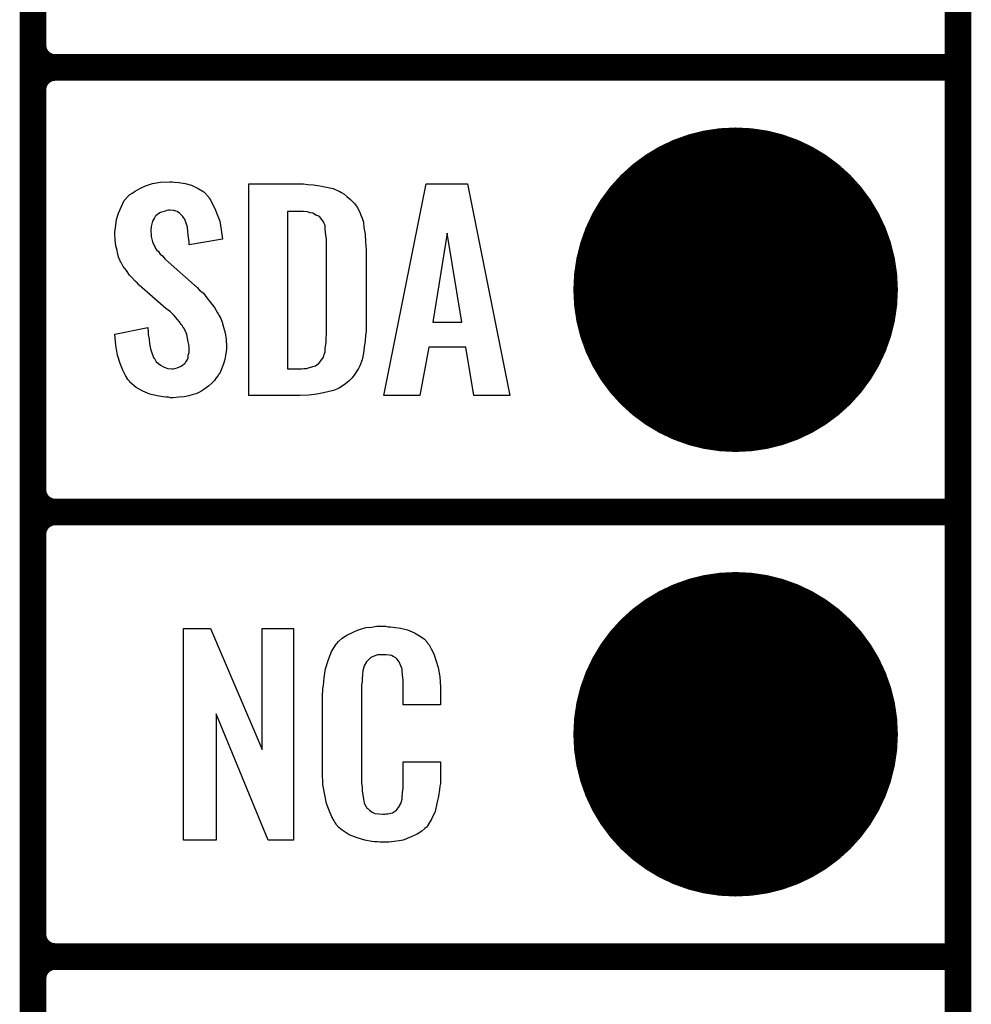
# Model space of a CAD drawing. Extents: x -0.07 to 0.95, y -0.15 to 2.1.
# Tile 4 of 25: x 0.74 to 0.95, y 0.04 to 0.26. Entities that reach past the tile are written whole.
import ezdxf

# ---------------------------------------------------------------- set-up
doc = ezdxf.new("R2010")
doc.units = 0
doc.layers.get('0').update_dxf_attribs({"linetype": 'CONTINUOUS'})
for name, color, linetype in [('gko', 6, 'CONTINUOUS'), ('gto', 2, 'CONTINUOUS'), ('gts', 1, 'CONTINUOUS')]:
    doc.layers.add(name, color=color, linetype=linetype)

# ---------------------------------------------------------------- blocks, each defined once
blk = doc.blocks.new('D32')
at = {"const_width": 0.003}
blk.add_lwpolyline([(-0.0015, 0, 1), (0.0015, 0, 1)], format="xyb", close=True, dxfattribs=at)
blk = doc.blocks.new('D36')
at = {"const_width": 0.0365}
blk.add_lwpolyline([(-0.01825, 0, 1), (0.01825, 0, 1)], format="xyb", close=True, dxfattribs=at)

msp = doc.modelspace()

# ---------------------------------------------------------------- linework, layer by layer
at = {"layer": 'gko', "color": 6, "const_width": 0.006}
msp.add_lwpolyline([(0.95, -0.05), (0.95, 2.01)], dxfattribs=at)
at = {"layer": 'gto', "color": 2, "const_width": 0.006}
for points in [[(0.742, -0.022), (0.742, 0.722)], [(0.742, 0.255), (0.742, 0.345)], [(0.742, 0.255), (0.742, 0.255)], [(0.742, 0.255), (0.742, 0.255)], [(0.747, 0.25), (0.747, 0.25)], [(0.747, 0.25), (0.747, 0.25)], [(0.747, 0.25), (0.747, 0.25)], [(0.747, 0.25), (0.747, 0.25)], [(0.747, 0.25), (0.95, 0.25)], [(0.747, 0.25), (0.95, 0.25)], [(0.742, 0.155), (0.742, 0.245)], [(0.742, 0.155), (0.742, 0.155)], [(0.742, 0.155), (0.742, 0.155)], [(0.747, 0.15), (0.747, 0.15)], [(0.747, 0.15), (0.747, 0.15)], [(0.747, 0.15), (0.747, 0.15)], [(0.747, 0.15), (0.747, 0.15)], [(0.747, 0.15), (0.95, 0.15)], [(0.747, 0.15), (0.95, 0.15)], [(0.742, 0.055), (0.742, 0.145)], [(0.742, 0.055), (0.742, 0.055)], [(0.742, 0.055), (0.742, 0.055)], [(0.747, 0.05), (0.747, 0.05)], [(0.747, 0.05), (0.747, 0.05)], [(0.747, 0.05), (0.747, 0.05)], [(0.747, 0.05), (0.747, 0.05)], [(0.747, 0.05), (0.95, 0.05)], [(0.747, 0.05), (0.95, 0.05)]]:
    msp.add_lwpolyline(points, dxfattribs=at)
for points in [[(0.742, 0.255, 0.414214), (0.747, 0.25)], [(0.747, 0.25, 0.414214), (0.742, 0.245)], [(0.747, 0.25, 0.414214), (0.742, 0.245)], [(0.742, 0.155, 0.414214), (0.747, 0.15)], [(0.747, 0.15, 0.414214), (0.742, 0.145)], [(0.747, 0.15, 0.414214), (0.742, 0.145)], [(0.742, 0.055, 0.414214), (0.747, 0.05)], [(0.747, 0.05, 0.414214), (0.742, 0.045)], [(0.747, 0.05, 0.414214), (0.742, 0.045)]]:
    msp.add_lwpolyline(points, format="xyb", dxfattribs=at)
at = {"layer": 'gto', "color": 2}
for points in [[(0.7738, 0.2242), (0.7748, 0.2241), (0.7762, 0.2239), (0.7776, 0.2235), (0.7791, 0.2228), (0.7804, 0.222), (0.7815, 0.2208), (0.7816, 0.2206), (0.7819, 0.2202), (0.7823, 0.2194), (0.7829, 0.2183), (0.7834, 0.2169), (0.784, 0.2154), (0.7843, 0.2135), (0.7846, 0.2114), (0.7771, 0.2101), (0.7771, 0.2103), (0.7771, 0.2107), (0.777, 0.2114), (0.7769, 0.2122), (0.7767, 0.2141), (0.7764, 0.215), (0.7761, 0.2158), (0.7761, 0.2159), (0.7759, 0.2161), (0.7757, 0.2165), (0.7754, 0.2168), (0.7749, 0.2172), (0.7744, 0.2176), (0.7736, 0.2178), (0.7728, 0.2179), (0.7725, 0.2179), (0.7721, 0.2178), (0.7717, 0.2177), (0.7707, 0.2174), (0.7701, 0.217), (0.7696, 0.2166), (0.7696, 0.2166), (0.7695, 0.2165), (0.7693, 0.2162), (0.7691, 0.2158), (0.7689, 0.2154), (0.7687, 0.2148), (0.7686, 0.2142), (0.7685, 0.2134), (0.7685, 0.2133), (0.7685, 0.213), (0.7686, 0.2126), (0.7686, 0.212), (0.7689, 0.2108), (0.7695, 0.2095), (0.7695, 0.2094), (0.7696, 0.2092), (0.7698, 0.209), (0.7702, 0.2086), (0.7706, 0.208), (0.7711, 0.2076), (0.7717, 0.2069), (0.7724, 0.2063), (0.7783, 0.201), (0.7785, 0.2009), (0.7789, 0.2005), (0.7794, 0.1999), (0.7803, 0.1992), (0.7811, 0.1982), (0.7819, 0.1971), (0.7828, 0.196), (0.7835, 0.1948), (0.7836, 0.1946), (0.7838, 0.1943), (0.7842, 0.1935), (0.7845, 0.1927), (0.7848, 0.1916), (0.7852, 0.1903), (0.7854, 0.1888), (0.7855, 0.1872), (0.7855, 0.187), (0.7855, 0.1867), (0.7854, 0.186), (0.7853, 0.1852), (0.7851, 0.1843), (0.7848, 0.1833), (0.7844, 0.1821), (0.7839, 0.1811), (0.7838, 0.181), (0.7836, 0.1807), (0.7832, 0.1802), (0.7828, 0.1796), (0.7822, 0.179), (0.7815, 0.1784), (0.7806, 0.1777), (0.7797, 0.1771), (0.7796, 0.177), (0.7793, 0.1769), (0.7787, 0.1766), (0.778, 0.1764), (0.777, 0.1761), (0.776, 0.1759), (0.7748, 0.1758), (0.7735, 0.1757), (0.7729, 0.1757), (0.7725, 0.1758), (0.7719, 0.1758), (0.7713, 0.1759), (0.7699, 0.1761), (0.7683, 0.1765), (0.7667, 0.1772), (0.7652, 0.178), (0.7638, 0.1792), (0.7637, 0.1794), (0.7633, 0.1798), (0.7628, 0.1807), (0.7622, 0.1819), (0.7616, 0.1834), (0.761, 0.1853), (0.7606, 0.1875), (0.7604, 0.19), (0.7678, 0.1915), (0.7678, 0.1914), (0.7678, 0.1913), (0.7679, 0.1907), (0.7679, 0.1899), (0.7681, 0.1889), (0.7682, 0.1878), (0.7684, 0.1867), (0.7688, 0.1856), (0.7692, 0.1846), (0.7693, 0.1845), (0.7695, 0.1842), (0.7697, 0.1838), (0.7702, 0.1834), (0.7707, 0.183), (0.7715, 0.1826), (0.7723, 0.1823), (0.7732, 0.1822), (0.7735, 0.1822), (0.7739, 0.1823), (0.7744, 0.1824), (0.7753, 0.1828), (0.7757, 0.1831), (0.7761, 0.1834), (0.7762, 0.1835), (0.7763, 0.1836), (0.7765, 0.1839), (0.7767, 0.1843), (0.7769, 0.1847), (0.7769, 0.1853), (0.7771, 0.1859), (0.7771, 0.1867), (0.7771, 0.1868), (0.7771, 0.1871), (0.777, 0.1877), (0.7769, 0.1883), (0.7766, 0.1899), (0.7763, 0.1907), (0.7758, 0.1915), (0.7757, 0.1916), (0.7756, 0.1919), (0.7753, 0.1922), (0.7749, 0.1928), (0.7744, 0.1934), (0.7737, 0.1942), (0.7729, 0.195), (0.7719, 0.1958), (0.7659, 0.201), (0.7658, 0.2011), (0.7655, 0.2015), (0.765, 0.2019), (0.7644, 0.2026), (0.7637, 0.2033), (0.763, 0.2043), (0.7623, 0.2052), (0.7618, 0.2061), (0.7617, 0.2062), (0.7616, 0.2066), (0.7613, 0.2071), (0.7611, 0.2079), (0.7609, 0.2088), (0.7606, 0.2099), (0.7605, 0.2112), (0.7604, 0.2126), (0.7604, 0.2127), (0.7604, 0.2129), (0.7604, 0.2131), (0.7605, 0.2135), (0.7606, 0.2145), (0.7608, 0.2158), (0.7612, 0.2172), (0.7618, 0.2186), (0.7625, 0.2201), (0.7636, 0.2213), (0.7638, 0.2214), (0.7643, 0.2217), (0.765, 0.2222), (0.766, 0.2228), (0.7673, 0.2234), (0.7689, 0.2239), (0.7707, 0.2242), (0.7728, 0.2243), (0.7733, 0.2243), (0.7738, 0.2242)], [(0.8038, 0.2237), (0.8051, 0.2236), (0.8065, 0.2234), (0.808, 0.2231), (0.8095, 0.2228), (0.8108, 0.2222), (0.811, 0.2221), (0.8114, 0.2219), (0.8119, 0.2216), (0.8126, 0.221), (0.8134, 0.2203), (0.8142, 0.2195), (0.815, 0.2185), (0.8155, 0.2174), (0.8156, 0.2172), (0.8157, 0.2168), (0.816, 0.2161), (0.8163, 0.2152), (0.8164, 0.214), (0.8167, 0.2125), (0.8168, 0.2108), (0.8169, 0.209), (0.8169, 0.1917), (0.8169, 0.1916), (0.8169, 0.1914), (0.8169, 0.1911), (0.8169, 0.1907), (0.8168, 0.1897), (0.8167, 0.1885), (0.8165, 0.1871), (0.8163, 0.1857), (0.816, 0.1842), (0.8155, 0.1829), (0.8154, 0.1827), (0.8152, 0.1823), (0.8149, 0.1818), (0.8144, 0.181), (0.8138, 0.1802), (0.813, 0.1794), (0.812, 0.1786), (0.8109, 0.1779), (0.8107, 0.1778), (0.8103, 0.1776), (0.8096, 0.1773), (0.8086, 0.1771), (0.8073, 0.1768), (0.8058, 0.1765), (0.804, 0.1763), (0.8021, 0.1762), (0.7905, 0.1762), (0.7905, 0.2238), (0.8028, 0.2238), (0.8038, 0.2237)], [(0.8492, 0.1762), (0.8411, 0.1762), (0.8393, 0.1871), (0.831, 0.1871), (0.829, 0.1762), (0.8209, 0.1762), (0.8304, 0.2238), (0.8397, 0.2238), (0.8492, 0.1762)], [(0.8028, 0.2176), (0.7992, 0.2176), (0.7992, 0.1822), (0.8024, 0.1822), (0.8029, 0.1823), (0.8035, 0.1823), (0.8049, 0.1827), (0.8055, 0.1829), (0.8061, 0.1833), (0.8062, 0.1833), (0.8063, 0.1834), (0.8067, 0.184), (0.8073, 0.1848), (0.8075, 0.1854), (0.8077, 0.186), (0.8077, 0.1861), (0.8077, 0.1864), (0.8077, 0.1868), (0.8078, 0.1873), (0.8079, 0.1881), (0.8079, 0.189), (0.808, 0.1901), (0.808, 0.1913), (0.808, 0.2095), (0.808, 0.2097), (0.808, 0.2101), (0.808, 0.2106), (0.808, 0.2113), (0.8078, 0.2129), (0.8077, 0.2137), (0.8077, 0.2143), (0.8077, 0.2144), (0.8076, 0.2146), (0.8075, 0.2149), (0.8073, 0.2153), (0.8067, 0.2161), (0.8064, 0.2165), (0.8059, 0.2167), (0.8058, 0.2167), (0.8056, 0.2168), (0.8053, 0.217), (0.8049, 0.2172), (0.8043, 0.2173), (0.8037, 0.2175), (0.8028, 0.2176)], [(0.8351, 0.2127), (0.8319, 0.1927), (0.8384, 0.1927), (0.8351, 0.2127)], [(0.8218, 0.1242), (0.8224, 0.1242), (0.823, 0.1241), (0.8246, 0.1239), (0.8262, 0.1235), (0.8278, 0.1228), (0.8293, 0.1219), (0.83, 0.1214), (0.8306, 0.1207), (0.8307, 0.1205), (0.8311, 0.1201), (0.8315, 0.1192), (0.8321, 0.1181), (0.8326, 0.1167), (0.8331, 0.115), (0.8335, 0.1129), (0.8336, 0.1106), (0.8336, 0.1066), (0.8252, 0.1066), (0.8252, 0.1107), (0.8252, 0.1108), (0.8252, 0.1111), (0.8252, 0.1116), (0.8252, 0.1121), (0.8251, 0.1134), (0.825, 0.1141), (0.825, 0.1146), (0.825, 0.1147), (0.8249, 0.1149), (0.8247, 0.1154), (0.8243, 0.1163), (0.8238, 0.117), (0.8236, 0.1172), (0.8234, 0.1173), (0.823, 0.1175), (0.8226, 0.1177), (0.8221, 0.1178), (0.8214, 0.1179), (0.8203, 0.1179), (0.82, 0.1179), (0.8195, 0.1179), (0.8185, 0.1175), (0.818, 0.1173), (0.8176, 0.1169), (0.8174, 0.1167), (0.817, 0.1163), (0.8165, 0.1154), (0.8162, 0.1143), (0.8162, 0.1142), (0.8162, 0.1141), (0.8161, 0.1137), (0.8161, 0.1132), (0.816, 0.1127), (0.816, 0.1119), (0.8159, 0.1111), (0.8159, 0.1102), (0.8159, 0.0895), (0.8159, 0.0894), (0.8159, 0.0889), (0.816, 0.0882), (0.816, 0.0873), (0.8163, 0.0854), (0.8165, 0.0845), (0.8169, 0.0837), (0.817, 0.0836), (0.8171, 0.0834), (0.8174, 0.0832), (0.8177, 0.0829), (0.8183, 0.0825), (0.8189, 0.0822), (0.8198, 0.0821), (0.8207, 0.082), (0.8211, 0.082), (0.8214, 0.0821), (0.8218, 0.0821), (0.8228, 0.0823), (0.8233, 0.0826), (0.8237, 0.0829), (0.8238, 0.0829), (0.8238, 0.0831), (0.8242, 0.0835), (0.8247, 0.0844), (0.825, 0.0854), (0.825, 0.0855), (0.825, 0.0857), (0.825, 0.086), (0.8251, 0.0865), (0.8251, 0.087), (0.8252, 0.0878), (0.8252, 0.0886), (0.8252, 0.0895), (0.8252, 0.0938), (0.8336, 0.0938), (0.8336, 0.09), (0.8336, 0.0899), (0.8336, 0.0897), (0.8336, 0.0894), (0.8336, 0.0889), (0.8335, 0.0883), (0.8334, 0.0876), (0.8332, 0.0861), (0.8328, 0.0844), (0.8324, 0.0826), (0.8316, 0.0809), (0.8307, 0.0794), (0.8306, 0.0792), (0.8301, 0.0788), (0.8294, 0.0782), (0.8284, 0.0775), (0.827, 0.0769), (0.8252, 0.0762), (0.8243, 0.076), (0.8232, 0.0759), (0.822, 0.0757), (0.82, 0.0757), (0.8195, 0.0758), (0.8188, 0.0758), (0.8182, 0.0759), (0.8166, 0.0762), (0.8149, 0.0767), (0.8131, 0.0774), (0.8115, 0.0784), (0.8108, 0.079), (0.8102, 0.0797), (0.8102, 0.0798), (0.8101, 0.0799), (0.8099, 0.0802), (0.8097, 0.0805), (0.8092, 0.0814), (0.8087, 0.0827), (0.808, 0.0844), (0.8076, 0.0864), (0.8072, 0.0887), (0.8071, 0.0914), (0.8071, 0.1083), (0.8071, 0.1084), (0.8071, 0.1087), (0.8071, 0.1091), (0.8072, 0.1096), (0.8072, 0.1103), (0.8073, 0.111), (0.8075, 0.1128), (0.8078, 0.1147), (0.8084, 0.1166), (0.8091, 0.1186), (0.8102, 0.1203), (0.8102, 0.1203), (0.8103, 0.1204), (0.8107, 0.1209), (0.8115, 0.1216), (0.8126, 0.1223), (0.814, 0.123), (0.815, 0.1234), (0.8159, 0.1237), (0.8169, 0.124), (0.8181, 0.1241), (0.8193, 0.1243), (0.8213, 0.1243), (0.8218, 0.1242)], [(0.8006, 0.0762), (0.7949, 0.0762), (0.7832, 0.1046), (0.7832, 0.0762), (0.7758, 0.0762), (0.7758, 0.1238), (0.7819, 0.1238), (0.7935, 0.0966), (0.7935, 0.1238), (0.8006, 0.1238), (0.8006, 0.0762)]]:
    msp.add_lwpolyline(points, dxfattribs=at)

# ---------------------------------------------------------------- block references
at = {"layer": 'gto'}
for p in [(0.742, 0.255), (0.742, 0.255), (0.742, 0.255), (0.742, 0.255), (0.747, 0.25), (0.747, 0.25), (0.747, 0.25), (0.747, 0.25), (0.747, 0.25), (0.747, 0.25), (0.747, 0.25), (0.747, 0.25), (0.747, 0.25), (0.95, 0.25), (0.95, 0.25), (0.742, 0.245), (0.742, 0.245), (0.742, 0.245), (0.742, 0.155), (0.742, 0.155), (0.742, 0.155), (0.742, 0.155), (0.747, 0.15), (0.747, 0.15), (0.747, 0.15), (0.747, 0.15), (0.747, 0.15), (0.747, 0.15), (0.747, 0.15), (0.747, 0.15), (0.747, 0.15), (0.95, 0.15), (0.95, 0.15), (0.742, 0.145), (0.742, 0.145), (0.742, 0.145), (0.742, 0.055), (0.742, 0.055), (0.742, 0.055), (0.742, 0.055), (0.747, 0.05), (0.747, 0.05), (0.747, 0.05), (0.747, 0.05), (0.747, 0.05), (0.747, 0.05), (0.747, 0.05), (0.747, 0.05), (0.747, 0.05), (0.95, 0.05), (0.95, 0.05), (0.742, 0.045), (0.742, 0.045)]:
    msp.add_blockref('D32', p, dxfattribs=at)
at = {"layer": 'gts'}
for p in [(0.9, 0.2), (0.9, 0.1)]:
    msp.add_blockref('D36', p, dxfattribs=at)

doc.saveas('drawing.dxf')
